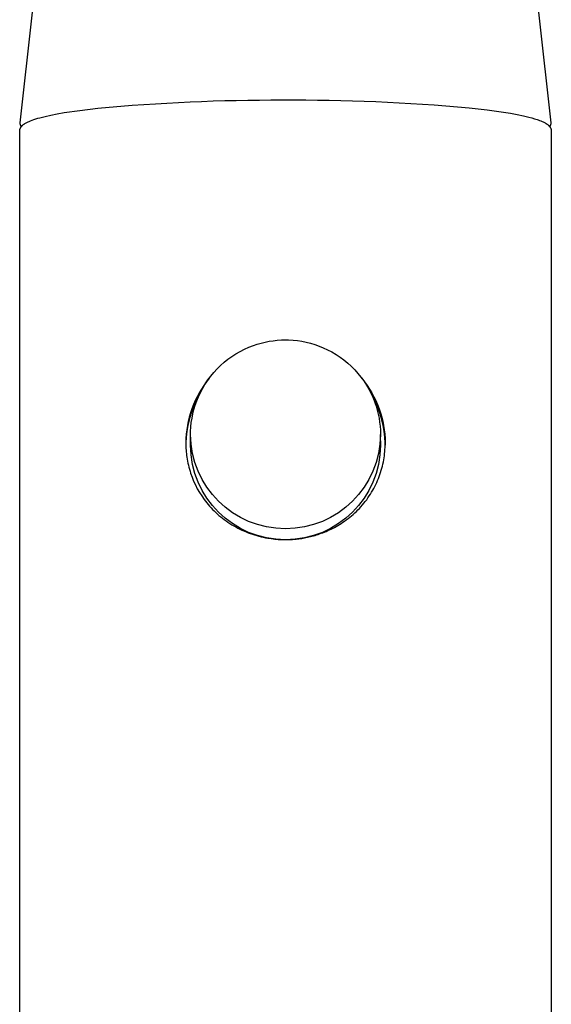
# Model space of a CAD drawing. Header units: millimetres. Extents: x -24 to 60, y 0 to 423.
# Tile 6 of 7: x -14 to 14, y 160 to 212. Entities that reach past the tile are written whole.
import ezdxf

# ---------------------------------------------------------------- set-up
doc = ezdxf.new("R2010")
doc.units = ezdxf.units.MM
doc.layers.get('0').update_dxf_attribs({"true_color": 0x000000})
doc.layers.add('DETAIL', color=7, linetype='Continuous', true_color=0x000000)

# ---------------------------------------------------------------- blocks, each defined once
blk = doc.blocks.new('74158_f')
at = {"layer": 'DETAIL', "lineweight": -3}
for p, q in [((-5, 189.849), (-5, 190.423)), ((-4.705, 187.677), (-4.706, 187.679))]:
    blk.add_line(p, q, dxfattribs=at)
for points in [[(-13.916, 206.626, -0.142456), (-13.977, 206.826), (-12.059, 224.013, -0.172795)], [(12.058, 224.013), (13.977, 206.826, -0.142228), (13.917, 206.626)], [(-14, 157.759), (-14, 206.391), (-14, 206.401), (-13.999, 206.411), (-13.999, 206.422), (-13.998, 206.432), (-13.996, 206.441), (-13.995, 206.451), (-13.993, 206.461), (-13.991, 206.471), (-13.989, 206.48), (-13.986, 206.49), (-13.983, 206.499), (-13.98, 206.508), (-13.977, 206.517), (-13.973, 206.526), (-13.97, 206.535), (-13.966, 206.544), (-13.961, 206.554), (-13.956, 206.564), (-13.95, 206.574), (-13.945, 206.584), (-13.939, 206.593), (-13.933, 206.602), (-13.927, 206.611), (-13.921, 206.62), (-13.914, 206.629), (-13.907, 206.637), (-13.901, 206.645), (-13.894, 206.654), (-13.886, 206.662), (-13.879, 206.67), (-13.872, 206.677), (-13.864, 206.685), (-13.855, 206.694), (-13.846, 206.703), (-13.836, 206.711), (-13.826, 206.72), (-13.806, 206.736), (-13.786, 206.752), (-13.77, 206.763), (-13.754, 206.774), (-13.738, 206.785), (-13.722, 206.796), (-13.687, 206.817), (-13.651, 206.837), (-13.618, 206.855), (-13.583, 206.873), (-13.546, 206.89), (-13.508, 206.907), (-13.429, 206.941), (-13.343, 206.974), (-13.252, 207.006), (-13.155, 207.037), (-13.051, 207.069), (-12.941, 207.1), (-12.665, 207.17), (-12.358, 207.238), (-12.021, 207.303), (-11.653, 207.367), (-10.83, 207.487), (-9.89, 207.598, -0.024739), (-0.158, 208.033, -0.024257), (9.666, 207.622), (10.629, 207.513), (11.478, 207.395), (11.859, 207.332), (12.21, 207.267), (12.531, 207.2), (12.822, 207.131), (12.977, 207.09), (13.121, 207.048), (13.254, 207.005), (13.316, 206.983), (13.376, 206.961), (13.446, 206.933), (13.513, 206.905), (13.575, 206.876), (13.605, 206.861), (13.634, 206.846), (13.675, 206.824), (13.694, 206.812), (13.714, 206.801), (13.732, 206.789), (13.751, 206.777), (13.768, 206.764), (13.786, 206.752), (13.806, 206.736), (13.826, 206.719), (13.836, 206.711), (13.846, 206.702), (13.855, 206.694), (13.864, 206.685), (13.876, 206.673), (13.888, 206.66), (13.9, 206.647), (13.911, 206.633), (13.916, 206.626), (13.921, 206.619), (13.926, 206.612), (13.931, 206.605), (13.936, 206.597), (13.941, 206.59), (13.946, 206.582), (13.95, 206.574), (13.955, 206.566), (13.959, 206.558), (13.963, 206.549), (13.967, 206.541), (13.971, 206.532), (13.974, 206.524), (13.978, 206.515), (13.981, 206.506), (13.984, 206.496), (13.987, 206.487), (13.989, 206.478), (13.991, 206.468), (13.993, 206.459), (13.995, 206.449), (13.997, 206.439), (13.998, 206.429), (14, 157.759, -0.203405)], [(4.992, 190.136, -0.014512), (5, 189.849), (5, 190.423, -0.414209), (0, 185.45, -0.414209), (-5, 190.423), (-4.997, 190.582, -0.094989), (-4.587, 192.403, -0.102655), (-3.419, 194.053, -0.10221), (-1.69, 195.105, -0.085993), (0, 195.398), (0.16, 195.396, -0.094052), (1.988, 194.988, -0.102275), (3.646, 193.827, -0.102721), (4.705, 192.106, -0.086886), (5, 190.423)], [(-4.025, 193.374, 0.171925), (-5.25, 189.966, 0.03659), (-5.195, 189.217, 0.043184), (-4.997, 188.377, 0.090062), (-4.151, 186.823, 0.046233), (-3.504, 186.155, 0.04617), (-2.725, 185.605, 0.045009), (-1.855, 185.202, 0.043486), (-0.937, 184.961, 0.067552), (0.555, 184.909, 0.027265), (1.15, 185.002, 0.030529), (1.792, 185.18, 0.034926), (2.481, 185.472, 0.040422), (3.2, 185.914, 0.045594), (3.894, 186.527, 0.047857), (4.477, 187.277, 0.046994), (4.898, 188.104, 0.045434), (5.153, 188.97, 0.043242), (5.249, 189.847), (5.249, 189.965, 0.119824), (4.613, 192.341)], [(4.025, 193.375, -0.171986), (5.25, 189.965), (5.25, 189.849)], [(5, 189.849, -0.414209), (0, 184.876, -0.414209), (-5, 189.849, -0.014512), (-4.992, 190.136)]]:
    blk.add_lwpolyline(points, format="xyb", dxfattribs=at)
blk.add_arc((-0.051, 189.848), 5.199, 151.348, 178.7032, dxfattribs=at)

msp = doc.modelspace()

# ---------------------------------------------------------------- block references
msp.add_blockref('74158_f', (0, 0))

doc.saveas('drawing.dxf')
